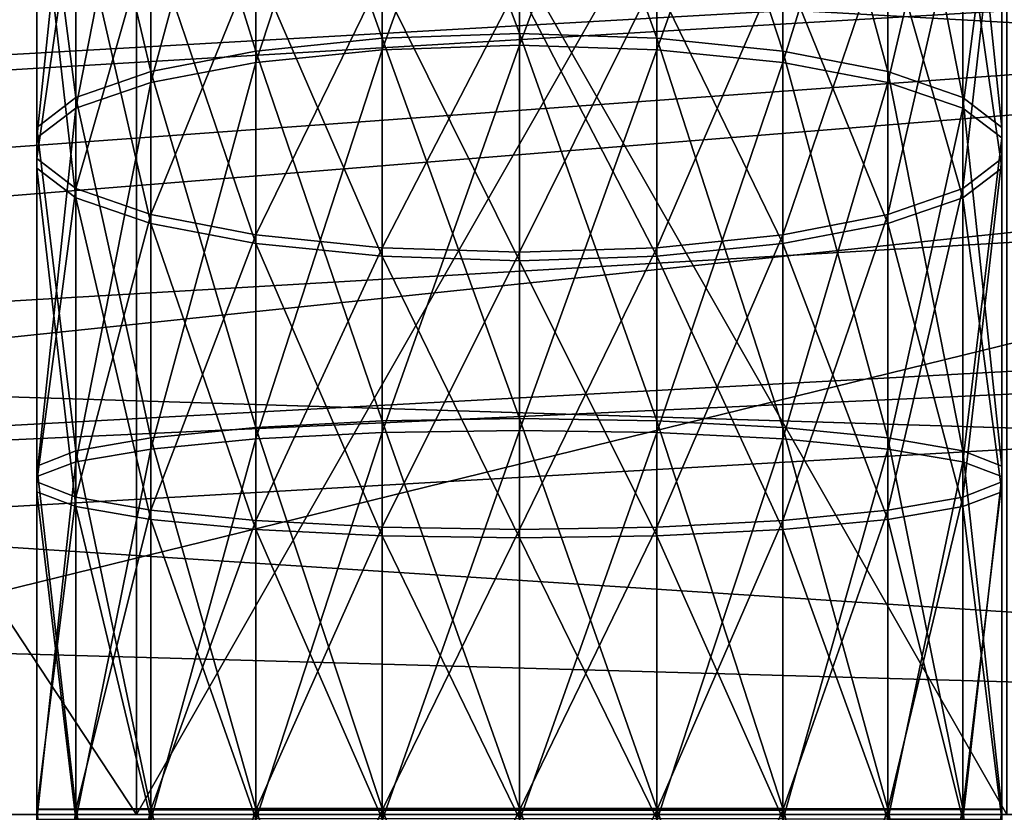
# Model space of a CAD drawing. Extents: x 0 to 200, y 18 to 95.
# Tile 156 of 256: x 79.66 to 82.49, y 47.23 to 49.51. Entities that reach past the tile are written whole.
import ezdxf

# ---------------------------------------------------------------- set-up
doc = ezdxf.new("R2010")
doc.units = 0

msp = doc.modelspace()

# ---------------------------------------------------------------- linework, layer by layer
for points in [[(95.999992, 47.227016, 260.25), (76.999992, 51.891266, 261.314575), (76.999992, 47.227016, 260.25)], [(95.999992, 51.891266, 261.314575), (76.999992, 51.891266, 261.314575), (95.999992, 47.227016, 260.25)], [(95.999992, 51.891266, 280.685425), (95.999992, 47.227016, 281.75), (76.999992, 47.227016, 281.75)], [(76.999992, 51.891266, 280.685425), (95.999992, 51.891266, 280.685425), (76.999992, 47.227016, 281.75)], [(76.999992, 51.782795, 261.539825), (79.999992, 47.227016, 260.5), (76.999992, 47.227016, 260.5)], [(76.999992, 51.782795, 261.539825), (79.999992, 51.782795, 261.539825), (79.999992, 47.227016, 260.5)], [(79.999992, 51.782795, 280.460175), (76.999992, 51.782795, 280.460175), (76.999992, 47.227016, 281.5)], [(79.999992, 47.227016, 281.5), (79.999992, 51.782795, 280.460175), (76.999992, 47.227016, 281.5)], [(79.999992, 51.782795, 261.539825), (79.999992, 51.602016, 263.422272), (79.999992, 47.227016, 260.5)], [(79.999992, 51.602016, 278.577728), (79.999992, 51.782795, 280.460175), (79.999992, 47.227016, 279.75)], [(79.999992, 51.782795, 280.460175), (79.999992, 47.227016, 281.5), (79.999992, 47.227016, 279.75)], [(79.999992, 51.602016, 263.422272), (79.999992, 47.227016, 262.25), (79.999992, 47.227016, 260.5)], [(79.999992, 51.602016, 263.422272), (82.499992, 47.227016, 262.25), (79.999992, 47.227016, 262.25)], [(79.999992, 51.602016, 263.422272), (82.499992, 51.602016, 263.422272), (82.499992, 47.227016, 262.25)], [(82.499992, 51.602016, 278.577728), (79.999992, 51.602016, 278.577728), (79.999992, 47.227016, 279.75)], [(82.499992, 47.227016, 279.75), (82.499992, 51.602016, 278.577728), (79.999992, 47.227016, 279.75)], [(91.499992, 47.227016, 263.5), (33.5, 50.977016, 264.504822), (33.5, 47.227016, 263.5)], [(91.499992, 50.977016, 264.504822), (33.5, 50.977016, 264.504822), (91.499992, 47.227016, 263.5)], [(91.499992, 50.977016, 277.495178), (91.499992, 47.227016, 278.5), (33.5, 47.227016, 278.5)], [(33.5, 50.977016, 277.495178), (91.499992, 50.977016, 277.495178), (33.5, 47.227016, 278.5)], [(80.705566, 50.527195, 261.620361), (81.099991, 50.546017, 261.566864), (81.099991, 49.468971, 261.254547)], [(81.099991, 50.546017, 261.566864), (81.494423, 50.527195, 261.620361), (81.494423, 49.456257, 261.309814)], [(81.099991, 49.468971, 261.254547), (81.099991, 50.546017, 261.566864), (81.494423, 49.456257, 261.309814)], [(80.343094, 50.472256, 261.776489), (80.705566, 50.527195, 261.620361), (80.705566, 49.456257, 261.309814)], [(80.705566, 50.527195, 261.620361), (81.099991, 49.468971, 261.254547), (80.705566, 49.456257, 261.309814)], [(81.099991, 49.435471, 280.753082), (81.099991, 50.513584, 280.444489), (80.705566, 49.422947, 280.697784)], [(81.099991, 50.513584, 280.444489), (80.705566, 50.494946, 280.39093), (80.705566, 49.422947, 280.697784)], [(81.494423, 50.494946, 280.39093), (81.099991, 50.513584, 280.444489), (81.099991, 49.435471, 280.753082)], [(81.494423, 50.527195, 261.620361), (81.856888, 50.472256, 261.776489), (81.856888, 49.419147, 261.471161)], [(81.494423, 49.456257, 261.309814), (81.494423, 50.527195, 261.620361), (81.856888, 49.419147, 261.471161)], [(80.705566, 49.422947, 280.697784), (80.705566, 50.494946, 280.39093), (80.343094, 49.386391, 280.536346)], [(80.705566, 50.494946, 280.39093), (80.343094, 50.440544, 280.234589), (80.343094, 49.386391, 280.536346)], [(81.494423, 50.494946, 280.39093), (81.099991, 49.435471, 280.753082), (81.494423, 49.422947, 280.697784)], [(81.856888, 50.440544, 280.234589), (81.494423, 50.494946, 280.39093), (81.494423, 49.422947, 280.697784)], [(80.041946, 50.385647, 262.022644), (80.343094, 50.472256, 261.776489), (80.343094, 49.419147, 261.471161)], [(80.343094, 50.472256, 261.776489), (80.705566, 49.456257, 261.309814), (80.343094, 49.419147, 261.471161)], [(81.856888, 50.472256, 261.776489), (82.158043, 50.385647, 262.022644), (82.158043, 49.360641, 261.725464)], [(81.856888, 49.419147, 261.471161), (81.856888, 50.472256, 261.776489), (82.158043, 49.360641, 261.725464)], [(80.343094, 49.386391, 280.536346), (80.343094, 50.440544, 280.234589), (80.041946, 49.328758, 280.28183)], [(80.343094, 50.440544, 280.234589), (80.041946, 50.354778, 279.988129), (80.041946, 49.328758, 280.28183)], [(81.856888, 50.440544, 280.234589), (81.494423, 49.422947, 280.697784), (81.856888, 49.386391, 280.536346)], [(82.158043, 50.354778, 279.988129), (81.856888, 50.440544, 280.234589), (81.856888, 49.386391, 280.536346)], [(122.799995, 47.227016, 285), (66.999992, 50.376331, 284.641174), (66.999992, 47.227016, 285)], [(122.799995, 50.376331, 284.641174), (66.999992, 50.376331, 284.641174), (122.799995, 47.227016, 285)], [(66.999992, 50.376331, 257.358826), (96.533142, 50.368584, 257.393982), (73.313316, 49.050411, 257.119263)], [(73.313316, 49.050411, 257.119263), (96.533142, 50.368584, 257.393982), (73.442268, 48.997177, 257.112854)], [(73.442268, 48.997177, 257.112854), (96.533142, 50.368584, 257.393982), (74.066353, 48.739552, 257.08194)], [(74.066353, 48.739552, 257.08194), (96.533142, 50.368584, 257.393982), (74.217224, 48.565689, 257.06723)], [(74.217224, 48.565689, 257.06723), (96.533142, 50.368584, 257.393982), (74.643959, 48.073883, 257.025635)], [(96.533142, 50.368584, 257.393982), (96.19519, 49.239384, 257.145386), (74.643959, 48.073883, 257.025635)], [(79.826515, 50.274384, 262.338898), (80.041946, 50.385647, 262.022644), (80.041946, 49.360641, 261.725464)], [(80.041946, 50.385647, 262.022644), (80.343094, 49.419147, 261.471161), (80.041946, 49.360641, 261.725464)], [(82.158043, 50.385647, 262.022644), (82.373474, 50.274384, 262.338898), (82.373474, 49.285488, 262.052155)], [(82.158043, 49.360641, 261.725464), (82.158043, 50.385647, 262.022644), (82.373474, 49.285488, 262.052155)], [(80.041946, 49.328758, 280.28183), (80.041946, 50.354778, 279.988129), (79.826515, 49.254726, 279.954865)], [(80.041946, 50.354778, 279.988129), (79.826515, 50.244606, 279.671539), (79.826515, 49.254726, 279.954865)], [(82.158043, 50.354778, 279.988129), (81.856888, 49.386391, 280.536346), (82.158043, 49.328758, 280.28183)], [(82.373474, 50.244606, 279.671539), (82.158043, 50.354778, 279.988129), (82.158043, 49.328758, 280.28183)], [(79.714249, 50.147488, 262.699554), (79.826515, 50.274384, 262.338898), (79.826515, 49.285488, 262.052155)], [(79.826515, 50.274384, 262.338898), (80.041946, 49.360641, 261.725464), (79.826515, 49.285488, 262.052155)], [(82.373474, 50.274384, 262.338898), (82.485741, 50.147488, 262.699554), (82.485741, 49.199768, 262.424744)], [(82.373474, 49.285488, 262.052155), (82.373474, 50.274384, 262.338898), (82.485741, 49.199768, 262.424744)], [(79.826515, 49.254726, 279.954865), (79.826515, 50.244606, 279.671539), (79.714249, 49.170288, 279.58197)], [(79.826515, 50.244606, 279.671539), (79.714249, 50.118946, 279.310425), (79.714249, 49.170288, 279.58197)], [(82.373474, 50.244606, 279.671539), (82.158043, 49.328758, 280.28183), (82.373474, 49.254726, 279.954865)], [(82.485741, 50.118946, 279.310425), (82.373474, 50.244606, 279.671539), (82.373474, 49.254726, 279.954865)], [(79.714249, 50.147488, 262.699554), (79.826515, 49.285488, 262.052155), (79.714249, 49.199768, 262.424744)], [(79.714249, 50.015228, 263.075439), (79.714249, 50.147488, 262.699554), (79.714249, 49.199768, 262.424744)], [(82.485741, 50.147488, 262.699554), (82.485741, 50.015228, 263.075439), (82.485741, 49.110428, 262.81308)], [(82.485741, 49.199768, 262.424744), (82.485741, 50.147488, 262.699554), (82.485741, 49.110428, 262.81308)], [(79.714249, 49.170288, 279.58197), (79.714249, 50.118946, 279.310425), (79.714249, 49.082283, 279.193329)], [(79.714249, 50.118946, 279.310425), (79.714249, 49.987984, 278.934082), (79.714249, 49.082283, 279.193329)], [(82.485741, 50.118946, 279.310425), (82.373474, 49.254726, 279.954865), (82.485741, 49.170288, 279.58197)], [(82.485741, 49.987984, 278.934082), (82.485741, 50.118946, 279.310425), (82.485741, 49.170288, 279.58197)], [(79.714249, 50.015228, 263.075439), (79.714249, 49.199768, 262.424744), (79.714249, 49.110428, 262.81308)], [(79.826515, 49.888332, 263.436096), (79.714249, 50.015228, 263.075439), (79.714249, 49.110428, 262.81308)], [(82.485741, 50.015228, 263.075439), (82.373474, 49.888332, 263.436096), (82.373474, 49.024712, 263.185699)], [(82.485741, 49.110428, 262.81308), (82.485741, 50.015228, 263.075439), (82.373474, 49.024712, 263.185699)], [(79.714249, 49.082283, 279.193329), (79.714249, 49.987984, 278.934082), (79.826515, 48.997849, 278.820435)], [(79.714249, 49.987984, 278.934082), (79.826515, 49.862324, 278.572998), (79.826515, 48.997849, 278.820435)], [(82.373474, 49.862324, 278.572998), (82.485741, 49.987984, 278.934082), (82.485741, 49.082283, 279.193329)], [(82.485741, 49.987984, 278.934082), (82.485741, 49.170288, 279.58197), (82.485741, 49.082283, 279.193329)], [(79.826515, 49.888332, 263.436096), (79.714249, 49.110428, 262.81308), (79.826515, 49.024712, 263.185699)], [(80.041946, 49.777069, 263.75235), (79.826515, 49.888332, 263.436096), (79.826515, 49.024712, 263.185699)], [(82.373474, 49.888332, 263.436096), (82.158043, 49.777069, 263.75235), (82.158043, 48.949554, 263.51239)], [(82.373474, 49.024712, 263.185699), (82.373474, 49.888332, 263.436096), (82.158043, 48.949554, 263.51239)], [(79.826515, 48.997849, 278.820435), (79.826515, 49.862324, 278.572998), (80.041946, 48.923813, 278.4935)], [(79.826515, 49.862324, 278.572998), (80.041946, 49.752151, 278.256378), (80.041946, 48.923813, 278.4935)], [(82.158043, 49.752151, 278.256378), (82.373474, 49.862324, 278.572998), (82.373474, 48.997849, 278.820435)], [(82.373474, 49.862324, 278.572998), (82.485741, 49.082283, 279.193329), (82.373474, 48.997849, 278.820435)], [(118.275154, 47.227016, 282.913177), (34.840733, 49.815205, 282.572418), (34.499989, 47.227016, 282.913177)], [(117.93441, 49.815205, 282.572418), (34.840733, 49.815205, 282.572418), (118.275154, 47.227016, 282.913177)], [(54.159252, 49.815205, 263.253906), (98.615891, 49.815205, 263.253906), (54.499992, 47.227016, 262.913177)], [(98.615891, 49.815205, 263.253906), (98.275146, 47.227016, 262.913177), (54.499992, 47.227016, 262.913177)], [(80.041946, 49.777069, 263.75235), (79.826515, 49.024712, 263.185699), (80.041946, 48.949554, 263.51239)], [(80.343094, 49.69046, 263.998505), (80.041946, 49.777069, 263.75235), (80.041946, 48.949554, 263.51239)], [(82.158043, 49.777069, 263.75235), (81.856888, 49.69046, 263.998505), (81.856888, 48.891052, 263.766693)], [(82.158043, 48.949554, 263.51239), (82.158043, 49.777069, 263.75235), (81.856888, 48.891052, 263.766693)], [(80.041946, 48.923813, 278.4935), (80.041946, 49.752151, 278.256378), (80.343094, 48.866184, 278.238983)], [(80.041946, 49.752151, 278.256378), (80.343094, 49.666386, 278.009918), (80.343094, 48.866184, 278.238983)], [(81.856888, 49.666386, 278.009918), (82.158043, 49.752151, 278.256378), (82.158043, 48.923813, 278.4935)], [(82.158043, 49.752151, 278.256378), (82.373474, 48.997849, 278.820435), (82.158043, 48.923813, 278.4935)], [(80.343094, 49.69046, 263.998505), (80.041946, 48.949554, 263.51239), (80.343094, 48.891052, 263.766693)], [(80.705566, 49.635521, 264.154633), (80.343094, 49.69046, 263.998505), (80.343094, 48.891052, 263.766693)], [(81.856888, 49.69046, 263.998505), (81.494423, 49.635521, 264.154633), (81.494423, 48.853939, 263.928009)], [(81.856888, 48.891052, 263.766693), (81.856888, 49.69046, 263.998505), (81.494423, 48.853939, 263.928009)], [(80.343094, 48.866184, 278.238983), (80.343094, 49.666386, 278.009918), (80.705566, 48.829628, 278.077545)], [(80.343094, 49.666386, 278.009918), (80.705566, 49.61198, 277.853577), (80.705566, 48.829628, 278.077545)], [(81.494423, 49.61198, 277.853577), (81.856888, 49.666386, 278.009918), (81.856888, 48.866184, 278.238983)], [(81.856888, 49.666386, 278.009918), (82.158043, 48.923813, 278.4935), (81.856888, 48.866184, 278.238983)], [(80.705566, 49.635521, 264.154633), (80.343094, 48.891052, 263.766693), (80.705566, 48.853939, 263.928009)], [(81.099991, 49.616699, 264.20813), (80.705566, 49.635521, 264.154633), (80.705566, 48.853939, 263.928009)], [(81.494423, 49.635521, 264.154633), (81.099991, 49.616699, 264.20813), (81.099991, 48.841225, 263.983276)], [(81.494423, 48.853939, 263.928009), (81.494423, 49.635521, 264.154633), (81.099991, 48.841225, 263.983276)], [(81.099991, 49.616699, 264.20813), (80.705566, 48.853939, 263.928009), (81.099991, 48.841225, 263.983276)], [(80.705566, 48.829628, 278.077545), (80.705566, 49.61198, 277.853577), (81.099991, 48.817104, 278.022217)], [(80.705566, 49.61198, 277.853577), (81.099991, 49.593346, 277.800049), (81.099991, 48.817104, 278.022217)], [(81.099991, 49.593346, 277.800049), (81.494423, 49.61198, 277.853577), (81.494423, 48.829628, 278.077545)], [(81.494423, 49.61198, 277.853577), (81.856888, 48.866184, 278.238983), (81.494423, 48.829628, 278.077545)], [(81.099991, 49.593346, 277.800049), (81.494423, 48.829628, 278.077545), (81.099991, 48.817104, 278.022217)], [(80.705566, 49.456257, 261.309814), (81.099991, 49.468971, 261.254547), (81.099991, 48.363731, 261.064819)], [(81.099991, 49.468971, 261.254547), (81.494423, 49.456257, 261.309814), (81.494423, 48.357285, 261.121155)], [(81.099991, 48.363731, 261.064819), (81.099991, 49.468971, 261.254547), (81.494423, 48.357285, 261.121155)], [(80.343094, 49.419147, 261.471161), (80.705566, 49.456257, 261.309814), (80.705566, 48.357285, 261.121155)], [(80.705566, 49.456257, 261.309814), (81.099991, 48.363731, 261.064819), (80.705566, 48.357285, 261.121155)], [(81.099991, 48.329586, 280.939026), (81.099991, 49.435471, 280.753082), (80.705566, 48.323334, 280.88266)], [(81.099991, 49.435471, 280.753082), (80.705566, 49.422947, 280.697784), (80.705566, 48.323334, 280.88266)], [(81.494423, 49.422947, 280.697784), (81.099991, 49.435471, 280.753082), (81.099991, 48.329586, 280.939026)], [(81.494423, 49.456257, 261.309814), (81.856888, 49.419147, 261.471161), (81.856888, 48.33847, 261.285614)], [(81.494423, 48.357285, 261.121155), (81.494423, 49.456257, 261.309814), (81.856888, 48.33847, 261.285614)], [(80.041946, 49.360641, 261.725464), (80.343094, 49.419147, 261.471161), (80.343094, 48.33847, 261.285614)], [(80.705566, 48.323334, 280.88266), (80.705566, 49.422947, 280.697784), (80.343094, 48.30508, 280.71814)], [(80.705566, 49.422947, 280.697784), (80.343094, 49.386391, 280.536346), (80.343094, 48.30508, 280.71814)], [(80.343094, 49.419147, 261.471161), (80.705566, 48.357285, 261.121155), (80.343094, 48.33847, 261.285614)], [(81.494423, 49.422947, 280.697784), (81.099991, 48.329586, 280.939026), (81.494423, 48.323334, 280.88266)], [(81.856888, 49.386391, 280.536346), (81.494423, 49.422947, 280.697784), (81.494423, 48.323334, 280.88266)], [(81.856888, 49.419147, 261.471161), (82.158043, 49.360641, 261.725464), (82.158043, 48.308807, 261.544891)], [(81.856888, 48.33847, 261.285614), (81.856888, 49.419147, 261.471161), (82.158043, 48.308807, 261.544891)], [(80.343094, 48.30508, 280.71814), (80.343094, 49.386391, 280.536346), (80.041946, 48.27631, 280.458801)], [(80.343094, 49.386391, 280.536346), (80.041946, 49.328758, 280.28183), (80.041946, 48.27631, 280.458801)], [(81.856888, 49.386391, 280.536346), (81.494423, 48.323334, 280.88266), (81.856888, 48.30508, 280.71814)], [(82.158043, 49.328758, 280.28183), (81.856888, 49.386391, 280.536346), (81.856888, 48.30508, 280.71814)], [(79.826515, 49.285488, 262.052155), (80.041946, 49.360641, 261.725464), (80.041946, 48.308807, 261.544891)], [(80.041946, 49.360641, 261.725464), (80.343094, 48.33847, 261.285614), (80.041946, 48.308807, 261.544891)], [(82.158043, 49.360641, 261.725464), (82.373474, 49.285488, 262.052155), (82.373474, 48.270702, 261.87793)], [(82.158043, 48.308807, 261.544891), (82.158043, 49.360641, 261.725464), (82.373474, 48.270702, 261.87793)], [(80.041946, 48.27631, 280.458801), (80.041946, 49.328758, 280.28183), (79.826515, 48.239349, 280.12561)], [(80.041946, 49.328758, 280.28183), (79.826515, 49.254726, 279.954865), (79.826515, 48.239349, 280.12561)], [(82.158043, 49.328758, 280.28183), (81.856888, 48.30508, 280.71814), (82.158043, 48.27631, 280.458801)], [(82.373474, 49.254726, 279.954865), (82.158043, 49.328758, 280.28183), (82.158043, 48.27631, 280.458801)], [(79.714249, 49.199768, 262.424744), (79.826515, 49.285488, 262.052155), (79.826515, 48.270702, 261.87793)], [(79.826515, 49.285488, 262.052155), (80.041946, 48.308807, 261.544891), (79.826515, 48.270702, 261.87793)], [(82.373474, 49.285488, 262.052155), (82.485741, 49.199768, 262.424744), (82.485741, 48.227238, 262.257782)], [(82.373474, 48.270702, 261.87793), (82.373474, 49.285488, 262.052155), (82.485741, 48.227238, 262.257782)], [(96.19519, 49.239384, 257.145386), (96.177795, 49.060005, 257.132416), (74.643959, 48.073883, 257.025635)], [(79.826515, 48.239349, 280.12561), (79.826515, 49.254726, 279.954865), (79.714249, 48.197193, 279.745575)], [(79.826515, 49.254726, 279.954865), (79.714249, 49.170288, 279.58197), (79.714249, 48.197193, 279.745575)], [(82.373474, 49.254726, 279.954865), (82.158043, 48.27631, 280.458801), (82.373474, 48.239349, 280.12561)], [(82.485741, 49.170288, 279.58197), (82.373474, 49.254726, 279.954865), (82.373474, 48.239349, 280.12561)], [(79.714249, 49.199768, 262.424744), (79.826515, 48.270702, 261.87793), (79.714249, 48.227238, 262.257782)], [(79.714249, 49.110428, 262.81308), (79.714249, 49.199768, 262.424744), (79.714249, 48.227238, 262.257782)], [(82.485741, 49.199768, 262.424744), (82.485741, 49.110428, 262.81308), (82.485741, 48.181942, 262.653687)], [(82.485741, 48.227238, 262.257782), (82.485741, 49.199768, 262.424744), (82.485741, 48.181942, 262.653687)], [(79.714249, 48.197193, 279.745575), (79.714249, 49.170288, 279.58197), (79.714249, 48.153255, 279.349548)], [(79.714249, 49.170288, 279.58197), (79.714249, 49.082283, 279.193329), (79.714249, 48.153255, 279.349548)], [(82.485741, 49.170288, 279.58197), (82.373474, 48.239349, 280.12561), (82.485741, 48.197193, 279.745575)], [(82.485741, 49.082283, 279.193329), (82.485741, 49.170288, 279.58197), (82.485741, 48.197193, 279.745575)], [(79.714249, 49.110428, 262.81308), (79.714249, 48.227238, 262.257782), (79.714249, 48.181942, 262.653687)], [(79.826515, 49.024712, 263.185699), (79.714249, 49.110428, 262.81308), (79.714249, 48.181942, 262.653687)], [(82.485741, 49.110428, 262.81308), (82.373474, 49.024712, 263.185699), (82.373474, 48.138481, 263.033539)], [(82.485741, 48.181942, 262.653687), (82.485741, 49.110428, 262.81308), (82.373474, 48.138481, 263.033539)], [(79.714249, 48.153255, 279.349548), (79.714249, 49.082283, 279.193329), (79.826515, 48.111103, 278.969543)], [(79.714249, 49.082283, 279.193329), (79.826515, 48.997849, 278.820435), (79.826515, 48.111103, 278.969543)], [(82.373474, 48.997849, 278.820435), (82.485741, 49.082283, 279.193329), (82.485741, 48.153255, 279.349548)], [(82.485741, 49.082283, 279.193329), (82.485741, 48.197193, 279.745575), (82.485741, 48.153255, 279.349548)], [(74.643959, 48.073883, 257.025635), (96.177795, 49.060005, 257.132416), (74.703835, 47.827763, 257.018188)], [(74.703835, 47.827763, 257.018188), (96.177795, 49.060005, 257.132416), (95.999992, 47.227016, 257)], [(79.826515, 49.024712, 263.185699), (79.714249, 48.181942, 262.653687), (79.826515, 48.138481, 263.033539)], [(80.041946, 48.949554, 263.51239), (79.826515, 49.024712, 263.185699), (79.826515, 48.138481, 263.033539)], [(82.373474, 49.024712, 263.185699), (82.158043, 48.949554, 263.51239), (82.158043, 48.100376, 263.366608)], [(82.373474, 48.138481, 263.033539), (82.373474, 49.024712, 263.185699), (82.158043, 48.100376, 263.366608)], [(79.826515, 48.111103, 278.969543), (79.826515, 48.997849, 278.820435), (80.041946, 48.074142, 278.636353)], [(79.826515, 48.997849, 278.820435), (80.041946, 48.923813, 278.4935), (80.041946, 48.074142, 278.636353)], [(82.158043, 48.923813, 278.4935), (82.373474, 48.997849, 278.820435), (82.373474, 48.111103, 278.969543)], [(82.373474, 48.997849, 278.820435), (82.485741, 48.153255, 279.349548), (82.373474, 48.111103, 278.969543)], [(80.041946, 48.949554, 263.51239), (79.826515, 48.138481, 263.033539), (80.041946, 48.100376, 263.366608)], [(80.343094, 48.891052, 263.766693), (80.041946, 48.949554, 263.51239), (80.041946, 48.100376, 263.366608)], [(80.041946, 48.074142, 278.636353), (80.041946, 48.923813, 278.4935), (80.343094, 48.045368, 278.376984)], [(80.041946, 48.923813, 278.4935), (80.343094, 48.866184, 278.238983), (80.343094, 48.045368, 278.376984)], [(82.158043, 48.949554, 263.51239), (81.856888, 48.891052, 263.766693), (81.856888, 48.070713, 263.625854)], [(82.158043, 48.100376, 263.366608), (82.158043, 48.949554, 263.51239), (81.856888, 48.070713, 263.625854)], [(81.856888, 48.866184, 278.238983), (82.158043, 48.923813, 278.4935), (82.158043, 48.074142, 278.636353)], [(82.158043, 48.923813, 278.4935), (82.373474, 48.111103, 278.969543), (82.158043, 48.074142, 278.636353)], [(80.343094, 48.891052, 263.766693), (80.041946, 48.100376, 263.366608), (80.343094, 48.070713, 263.625854)], [(80.705566, 48.853939, 263.928009), (80.343094, 48.891052, 263.766693), (80.343094, 48.070713, 263.625854)], [(81.856888, 48.891052, 263.766693), (81.494423, 48.853939, 263.928009), (81.494423, 48.051899, 263.790314)], [(81.856888, 48.070713, 263.625854), (81.856888, 48.891052, 263.766693), (81.494423, 48.051899, 263.790314)], [(80.343094, 48.045368, 278.376984), (80.343094, 48.866184, 278.238983), (80.705566, 48.027119, 278.212463)], [(80.343094, 48.866184, 278.238983), (80.705566, 48.829628, 278.077545), (80.705566, 48.027119, 278.212463)], [(80.705566, 48.853939, 263.928009), (80.343094, 48.070713, 263.625854), (80.705566, 48.051899, 263.790314)], [(81.099991, 48.841225, 263.983276), (80.705566, 48.853939, 263.928009), (80.705566, 48.051899, 263.790314)], [(81.099991, 48.841225, 263.983276), (80.705566, 48.051899, 263.790314), (81.099991, 48.045452, 263.846649)], [(81.494423, 48.853939, 263.928009), (81.099991, 48.841225, 263.983276), (81.099991, 48.045452, 263.846649)], [(81.494423, 48.051899, 263.790314), (81.494423, 48.853939, 263.928009), (81.099991, 48.045452, 263.846649)], [(81.494423, 48.829628, 278.077545), (81.856888, 48.866184, 278.238983), (81.856888, 48.045368, 278.376984)], [(81.856888, 48.866184, 278.238983), (82.158043, 48.074142, 278.636353), (81.856888, 48.045368, 278.376984)], [(80.705566, 48.027119, 278.212463), (80.705566, 48.829628, 278.077545), (81.099991, 48.020866, 278.156097)], [(80.705566, 48.829628, 278.077545), (81.099991, 48.817104, 278.022217), (81.099991, 48.020866, 278.156097)], [(81.099991, 48.817104, 278.022217), (81.494423, 48.829628, 278.077545), (81.494423, 48.027119, 278.212463)], [(81.099991, 48.817104, 278.022217), (81.494423, 48.027119, 278.212463), (81.099991, 48.020866, 278.156097)], [(81.494423, 48.829628, 278.077545), (81.856888, 48.045368, 278.376984), (81.494423, 48.027119, 278.212463)], [(80.705566, 48.357285, 261.121155), (81.099991, 48.363731, 261.064819), (81.099991, 47.244198, 261.000031)], [(81.099991, 48.363731, 261.064819), (81.494423, 48.357285, 261.121155), (81.494423, 47.244099, 261.056732)], [(81.099991, 47.244198, 261.000031), (81.099991, 48.363731, 261.064819), (81.494423, 47.244099, 261.056732)], [(80.041946, 48.308807, 261.544891), (80.343094, 48.33847, 261.285614), (80.343094, 47.243816, 261.22226)], [(80.343094, 48.33847, 261.285614), (80.705566, 48.357285, 261.121155), (80.705566, 47.244099, 261.056732)], [(80.343094, 48.33847, 261.285614), (80.705566, 47.244099, 261.056732), (80.343094, 47.243816, 261.22226)], [(80.705566, 48.357285, 261.121155), (81.099991, 47.244198, 261.000031), (80.705566, 47.244099, 261.056732)], [(81.494423, 48.357285, 261.121155), (81.856888, 48.33847, 261.285614), (81.856888, 47.243816, 261.22226)], [(81.494423, 47.244099, 261.056732), (81.494423, 48.357285, 261.121155), (81.856888, 47.243816, 261.22226)], [(81.856888, 48.33847, 261.285614), (82.158043, 48.308807, 261.544891), (82.158043, 47.243366, 261.483215)], [(81.856888, 47.243816, 261.22226), (81.856888, 48.33847, 261.285614), (82.158043, 47.243366, 261.483215)], [(79.826515, 48.270702, 261.87793), (80.041946, 48.308807, 261.544891), (80.041946, 47.243366, 261.483215)], [(80.041946, 48.308807, 261.544891), (80.343094, 47.243816, 261.22226), (80.041946, 47.243366, 261.483215)], [(80.343094, 48.30508, 280.71814), (80.041946, 47.210663, 280.516785), (80.343094, 47.210217, 280.77774)], [(80.343094, 48.30508, 280.71814), (80.041946, 48.27631, 280.458801), (80.041946, 47.210663, 280.516785)], [(80.705566, 48.323334, 280.88266), (80.343094, 47.210217, 280.77774), (80.705566, 47.20993, 280.943268)], [(80.705566, 48.323334, 280.88266), (80.343094, 48.30508, 280.71814), (80.343094, 47.210217, 280.77774)], [(81.099991, 48.329586, 280.939026), (80.705566, 47.20993, 280.943268), (81.099991, 47.209835, 280.999969)], [(81.099991, 48.329586, 280.939026), (80.705566, 48.323334, 280.88266), (80.705566, 47.20993, 280.943268)], [(81.494423, 48.323334, 280.88266), (81.099991, 48.329586, 280.939026), (81.099991, 47.209835, 280.999969)], [(81.494423, 47.20993, 280.943268), (81.494423, 48.323334, 280.88266), (81.099991, 47.209835, 280.999969)], [(81.856888, 48.30508, 280.71814), (81.494423, 48.323334, 280.88266), (81.494423, 47.20993, 280.943268)], [(81.856888, 47.210217, 280.77774), (81.856888, 48.30508, 280.71814), (81.494423, 47.20993, 280.943268)], [(82.158043, 48.27631, 280.458801), (81.856888, 48.30508, 280.71814), (81.856888, 47.210217, 280.77774)], [(82.158043, 48.308807, 261.544891), (82.373474, 48.270702, 261.87793), (82.373474, 47.24279, 261.81842)], [(82.158043, 47.243366, 261.483215), (82.158043, 48.308807, 261.544891), (82.373474, 47.24279, 261.81842)], [(80.041946, 48.27631, 280.458801), (79.826515, 47.211243, 280.18158), (80.041946, 47.210663, 280.516785)], [(80.041946, 48.27631, 280.458801), (79.826515, 48.239349, 280.12561), (79.826515, 47.211243, 280.18158)], [(82.158043, 47.210663, 280.516785), (82.158043, 48.27631, 280.458801), (81.856888, 47.210217, 280.77774)], [(82.373474, 48.239349, 280.12561), (82.158043, 48.27631, 280.458801), (82.158043, 47.210663, 280.516785)], [(79.714249, 48.227238, 262.257782), (79.826515, 48.270702, 261.87793), (79.826515, 47.24279, 261.81842)], [(79.826515, 48.270702, 261.87793), (80.041946, 47.243366, 261.483215), (79.826515, 47.24279, 261.81842)], [(82.373474, 48.270702, 261.87793), (82.485741, 48.227238, 262.257782), (82.485741, 47.242134, 262.200775)], [(82.373474, 47.24279, 261.81842), (82.373474, 48.270702, 261.87793), (82.485741, 47.242134, 262.200775)], [(79.826515, 48.239349, 280.12561), (79.714249, 47.211895, 279.799225), (79.826515, 47.211243, 280.18158)], [(79.826515, 48.239349, 280.12561), (79.714249, 48.197193, 279.745575), (79.714249, 47.211895, 279.799225)], [(79.714249, 48.227238, 262.257782), (79.826515, 47.24279, 261.81842), (79.714249, 47.242134, 262.200775)], [(79.714249, 48.181942, 262.653687), (79.714249, 48.227238, 262.257782), (79.714249, 47.242134, 262.200775)], [(82.373474, 47.211243, 280.18158), (82.373474, 48.239349, 280.12561), (82.158043, 47.210663, 280.516785)], [(82.485741, 48.197193, 279.745575), (82.373474, 48.239349, 280.12561), (82.373474, 47.211243, 280.18158)], [(82.485741, 48.227238, 262.257782), (82.485741, 48.181942, 262.653687), (82.485741, 47.241447, 262.599243)], [(82.485741, 47.242134, 262.200775), (82.485741, 48.227238, 262.257782), (82.485741, 47.241447, 262.599243)], [(79.714249, 48.197193, 279.745575), (79.714249, 47.212582, 279.400757), (79.714249, 47.211895, 279.799225)], [(79.714249, 48.197193, 279.745575), (79.714249, 48.153255, 279.349548), (79.714249, 47.212582, 279.400757)], [(82.485741, 47.211895, 279.799225), (82.485741, 48.197193, 279.745575), (82.373474, 47.211243, 280.18158)], [(82.485741, 48.153255, 279.349548), (82.485741, 48.197193, 279.745575), (82.485741, 47.211895, 279.799225)], [(79.714249, 48.181942, 262.653687), (79.714249, 47.242134, 262.200775), (79.714249, 47.241447, 262.599243)], [(79.826515, 48.138481, 263.033539), (79.714249, 48.181942, 262.653687), (79.714249, 47.241447, 262.599243)], [(82.485741, 48.181942, 262.653687), (82.373474, 48.138481, 263.033539), (82.373474, 47.240791, 262.981598)], [(82.485741, 47.241447, 262.599243), (82.485741, 48.181942, 262.653687), (82.373474, 47.240791, 262.981598)], [(79.714249, 48.153255, 279.349548), (79.826515, 47.213238, 279.018402), (79.714249, 47.212582, 279.400757)], [(79.714249, 48.153255, 279.349548), (79.826515, 48.111103, 278.969543), (79.826515, 47.213238, 279.018402)], [(79.826515, 48.138481, 263.033539), (79.714249, 47.241447, 262.599243), (79.826515, 47.240791, 262.981598)], [(80.041946, 48.100376, 263.366608), (79.826515, 48.138481, 263.033539), (79.826515, 47.240791, 262.981598)], [(82.373474, 48.138481, 263.033539), (82.158043, 48.100376, 263.366608), (82.158043, 47.240215, 263.316833)], [(82.373474, 47.240791, 262.981598), (82.373474, 48.138481, 263.033539), (82.158043, 47.240215, 263.316833)], [(82.373474, 48.111103, 278.969543), (82.485741, 48.153255, 279.349548), (82.485741, 47.212582, 279.400757)], [(82.485741, 47.212582, 279.400757), (82.485741, 48.153255, 279.349548), (82.485741, 47.211895, 279.799225)], [(79.826515, 48.111103, 278.969543), (80.041946, 47.213814, 278.683197), (79.826515, 47.213238, 279.018402)], [(79.826515, 48.111103, 278.969543), (80.041946, 48.074142, 278.636353), (80.041946, 47.213814, 278.683197)], [(82.158043, 48.074142, 278.636353), (82.373474, 48.111103, 278.969543), (82.373474, 47.213238, 279.018402)], [(82.373474, 47.213238, 279.018402), (82.373474, 48.111103, 278.969543), (82.485741, 47.212582, 279.400757)], [(80.041946, 48.100376, 263.366608), (79.826515, 47.240791, 262.981598), (80.041946, 47.240215, 263.316833)], [(80.343094, 48.070713, 263.625854), (80.041946, 48.100376, 263.366608), (80.041946, 47.240215, 263.316833)], [(82.158043, 48.100376, 263.366608), (81.856888, 48.070713, 263.625854), (81.856888, 47.239769, 263.577759)], [(82.158043, 47.240215, 263.316833), (82.158043, 48.100376, 263.366608), (81.856888, 47.239769, 263.577759)], [(80.041946, 48.074142, 278.636353), (80.343094, 47.214264, 278.422241), (80.041946, 47.213814, 278.683197)], [(80.041946, 48.074142, 278.636353), (80.343094, 48.045368, 278.376984), (80.343094, 47.214264, 278.422241)], [(80.343094, 48.070713, 263.625854), (80.041946, 47.240215, 263.316833), (80.343094, 47.239769, 263.577759)], [(80.705566, 48.051899, 263.790314), (80.343094, 48.070713, 263.625854), (80.343094, 47.239769, 263.577759)], [(80.705566, 48.051899, 263.790314), (80.343094, 47.239769, 263.577759), (80.705566, 47.239483, 263.743317)], [(81.099991, 48.045452, 263.846649), (80.705566, 48.051899, 263.790314), (80.705566, 47.239483, 263.743317)], [(81.494423, 48.051899, 263.790314), (81.099991, 48.045452, 263.846649), (81.099991, 47.239384, 263.800018)], [(81.494423, 47.239483, 263.743317), (81.494423, 48.051899, 263.790314), (81.099991, 47.239384, 263.800018)], [(81.856888, 48.070713, 263.625854), (81.494423, 48.051899, 263.790314), (81.494423, 47.239483, 263.743317)], [(81.856888, 47.239769, 263.577759), (81.856888, 48.070713, 263.625854), (81.494423, 47.239483, 263.743317)], [(81.856888, 48.045368, 278.376984), (82.158043, 48.074142, 278.636353), (82.158043, 47.213814, 278.683197)], [(82.158043, 47.213814, 278.683197), (82.158043, 48.074142, 278.636353), (82.373474, 47.213238, 279.018402)], [(80.343094, 48.045368, 278.376984), (80.705566, 47.214546, 278.256683), (80.343094, 47.214264, 278.422241)], [(80.343094, 48.045368, 278.376984), (80.705566, 48.027119, 278.212463), (80.705566, 47.214546, 278.256683)], [(81.099991, 48.045452, 263.846649), (80.705566, 47.239483, 263.743317), (81.099991, 47.239384, 263.800018)], [(80.705566, 48.027119, 278.212463), (81.099991, 47.214645, 278.199982), (80.705566, 47.214546, 278.256683)], [(80.705566, 48.027119, 278.212463), (81.099991, 48.020866, 278.156097), (81.099991, 47.214645, 278.199982)], [(81.099991, 48.020866, 278.156097), (81.494423, 48.027119, 278.212463), (81.494423, 47.214546, 278.256683)], [(81.099991, 47.214645, 278.199982), (81.099991, 48.020866, 278.156097), (81.494423, 47.214546, 278.256683)], [(81.494423, 48.027119, 278.212463), (81.856888, 48.045368, 278.376984), (81.856888, 47.214264, 278.422241)], [(81.494423, 47.214546, 278.256683), (81.494423, 48.027119, 278.212463), (81.856888, 47.214264, 278.422241)], [(81.856888, 47.214264, 278.422241), (81.856888, 48.045368, 278.376984), (82.158043, 47.213814, 278.683197)], [(74.703835, 47.827763, 257.018188), (95.999992, 47.227016, 257), (74.849991, 47.227016, 257)], [(79.714249, 47.242134, 262.200775), (79.826515, 47.24279, 261.81842), (79.826515, 46.21468, 261.87439)], [(79.714249, 46.25684, 262.254425), (79.714249, 47.242134, 262.200775), (79.826515, 46.21468, 261.87439)], [(79.714249, 47.241447, 262.599243), (79.714249, 47.242134, 262.200775), (79.714249, 46.25684, 262.254425)], [(79.714249, 46.300774, 262.650452), (79.714249, 47.241447, 262.599243), (79.714249, 46.25684, 262.254425)], [(79.826515, 47.240791, 262.981598), (79.714249, 47.241447, 262.599243), (79.714249, 46.300774, 262.650452)], [(79.826515, 46.34293, 263.030457), (79.826515, 47.240791, 262.981598), (79.714249, 46.300774, 262.650452)], [(79.826515, 47.24279, 261.81842), (80.041946, 47.243366, 261.483215), (80.041946, 46.177719, 261.541199)], [(79.826515, 46.21468, 261.87439), (79.826515, 47.24279, 261.81842), (80.041946, 46.177719, 261.541199)], [(80.041946, 47.240215, 263.316833), (79.826515, 47.240791, 262.981598), (79.826515, 46.34293, 263.030457)], [(80.041946, 46.37989, 263.363647), (80.041946, 47.240215, 263.316833), (79.826515, 46.34293, 263.030457)], [(80.041946, 47.243366, 261.483215), (80.343094, 47.243816, 261.22226), (80.343094, 46.148949, 261.28186)], [(80.041946, 46.177719, 261.541199), (80.041946, 47.243366, 261.483215), (80.343094, 46.148949, 261.28186)], [(80.343094, 47.239769, 263.577759), (80.041946, 47.240215, 263.316833), (80.041946, 46.37989, 263.363647)], [(80.343094, 46.408661, 263.623016), (80.343094, 47.239769, 263.577759), (80.041946, 46.37989, 263.363647)], [(80.343094, 47.243816, 261.22226), (80.705566, 47.244099, 261.056732), (80.705566, 46.130699, 261.11734)], [(80.343094, 46.148949, 261.28186), (80.343094, 47.243816, 261.22226), (80.705566, 46.130699, 261.11734)], [(80.705566, 47.239483, 263.743317), (80.343094, 47.239769, 263.577759), (80.343094, 46.408661, 263.623016)], [(80.705566, 46.426914, 263.787537), (80.705566, 47.239483, 263.743317), (80.343094, 46.408661, 263.623016)], [(80.705566, 47.244099, 261.056732), (81.099991, 47.244198, 261.000031), (81.099991, 46.124447, 261.060974)], [(80.705566, 46.130699, 261.11734), (80.705566, 47.244099, 261.056732), (81.099991, 46.124447, 261.060974)], [(81.099991, 47.239384, 263.800018), (80.705566, 47.239483, 263.743317), (80.705566, 46.426914, 263.787537)], [(81.099991, 46.433167, 263.843903), (81.099991, 47.239384, 263.800018), (80.705566, 46.426914, 263.787537)], [(81.099991, 47.244198, 261.000031), (81.494423, 46.130699, 261.11734), (81.099991, 46.124447, 261.060974)], [(81.099991, 47.244198, 261.000031), (81.494423, 47.244099, 261.056732), (81.494423, 46.130699, 261.11734)], [(81.494423, 47.239483, 263.743317), (81.099991, 46.433167, 263.843903), (81.494423, 46.426914, 263.787537)], [(81.494423, 47.239483, 263.743317), (81.099991, 47.239384, 263.800018), (81.099991, 46.433167, 263.843903)], [(81.494423, 47.244099, 261.056732), (81.856888, 46.148949, 261.28186), (81.494423, 46.130699, 261.11734)], [(81.494423, 47.244099, 261.056732), (81.856888, 47.243816, 261.22226), (81.856888, 46.148949, 261.28186)], [(81.856888, 47.239769, 263.577759), (81.494423, 46.426914, 263.787537), (81.856888, 46.408661, 263.623016)], [(81.856888, 47.239769, 263.577759), (81.494423, 47.239483, 263.743317), (81.494423, 46.426914, 263.787537)], [(81.856888, 47.243816, 261.22226), (82.158043, 46.177719, 261.541199), (81.856888, 46.148949, 261.28186)], [(81.856888, 47.243816, 261.22226), (82.158043, 47.243366, 261.483215), (82.158043, 46.177719, 261.541199)], [(82.158043, 47.240215, 263.316833), (81.856888, 46.408661, 263.623016), (82.158043, 46.37989, 263.363647)], [(82.158043, 47.240215, 263.316833), (81.856888, 47.239769, 263.577759), (81.856888, 46.408661, 263.623016)], [(82.158043, 47.243366, 261.483215), (82.373474, 46.21468, 261.87439), (82.158043, 46.177719, 261.541199)], [(82.158043, 47.243366, 261.483215), (82.373474, 47.24279, 261.81842), (82.373474, 46.21468, 261.87439)], [(82.373474, 47.240791, 262.981598), (82.158043, 46.37989, 263.363647), (82.373474, 46.34293, 263.030457)], [(82.373474, 47.240791, 262.981598), (82.158043, 47.240215, 263.316833), (82.158043, 46.37989, 263.363647)], [(82.373474, 47.24279, 261.81842), (82.485741, 46.25684, 262.254425), (82.373474, 46.21468, 261.87439)], [(82.373474, 47.24279, 261.81842), (82.485741, 47.242134, 262.200775), (82.485741, 46.25684, 262.254425)], [(82.485741, 47.241447, 262.599243), (82.373474, 46.34293, 263.030457), (82.485741, 46.300774, 262.650452)], [(82.485741, 47.241447, 262.599243), (82.373474, 47.240791, 262.981598), (82.373474, 46.34293, 263.030457)], [(82.485741, 47.242134, 262.200775), (82.485741, 46.300774, 262.650452), (82.485741, 46.25684, 262.254425)], [(82.485741, 47.242134, 262.200775), (82.485741, 47.241447, 262.599243), (82.485741, 46.300774, 262.650452)]]:
    msp.add_3dface(points)

doc.saveas('drawing.dxf')
